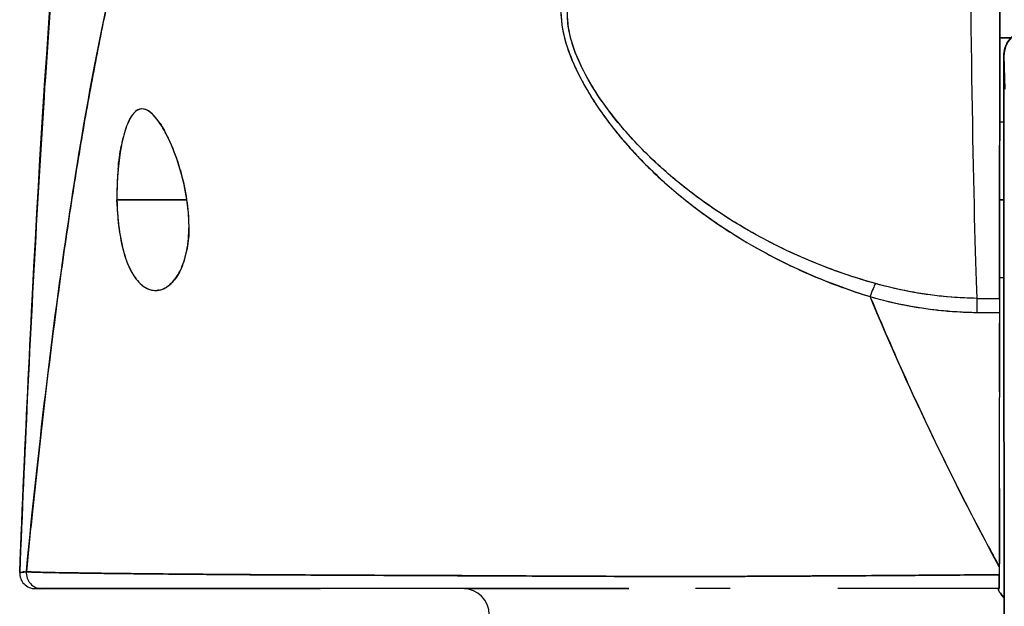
# Model space of a CAD drawing. Extents: x 807 to 1172, y 30 to 260.
# Tile 22 of 214: x 914.106 to 914.853, y 98.889 to 99.334. Entities that reach past the tile are written whole.
import ezdxf

# ---------------------------------------------------------------- set-up
doc = ezdxf.new("R2010")
doc.units = 0
doc.header["$LTSCALE"] = 4
doc.header["$MEASUREMENT"] = 0
doc.layers.get('0').update_dxf_attribs({"linetype": 'CONTINUOUS'})

msp = doc.modelspace()

# ---------------------------------------------------------------- linework, layer by layer
for p, q in [((914.84974, 99.32061), (914.85837, 99.32061)), ((914.85837, 99.32061), (914.84974, 99.32061)), ((914.85285, 99.30683), (914.8536, 99.28162)), ((914.8536, 99.28162), (914.85285, 99.30683)), ((914.55126, 99.25871), (914.55127, 99.25871)), ((914.55806, 99.25871), (914.55816, 99.25871)), ((914.84968, 99.25674), (914.8529, 99.25674)), ((914.17969, 99.19768), (914.23282, 99.19768)), ((914.23282, 99.19768), (914.17969, 99.19768)), ((914.61073, 99.19768), (914.61077, 99.19768)), ((914.61077, 99.19768), (914.61073, 99.19768)), ((914.8496, 99.19768), (914.85294, 99.19768)), ((914.85294, 99.19768), (914.8496, 99.19768)), ((914.84948, 99.13863), (914.8529, 99.13863)), ((914.83241, 99.12274), (914.84944, 99.12274)), ((914.8487, 99.12272), (914.8487, 99.12274)), ((914.8487, 99.12274), (914.8487, 99.12272)), ((914.85281, 99.1283), (914.85288, 99.12836)), ((914.85288, 99.12836), (914.85281, 99.1283)), ((914.85302, 98.90852), (914.85275, 99.11905)), ((914.85275, 99.11905), (914.85302, 98.90852)), ((914.47607, 98.9121), (914.47607, 98.91211)), ((914.47741, 98.91209), (914.47741, 98.91211)), ((914.49358, 98.91202), (914.49358, 98.91202)), ((914.60893, 98.91168), (914.60893, 98.91168)), ((914.61637, 98.91168), (914.61637, 98.91168)), ((914.61637, 98.91168), (914.61637, 98.91168)), ((914.61678, 98.91168), (914.61678, 98.91168)), ((914.85302, 98.90852), (914.85302, 98.90849))]:
    msp.add_line(p, q)
for centre, radius, start, end in [((914.11768, 98.91422), 0.01181, 177.72416, 270), ((914.11768, 98.91422), 0.01181, 177.72416, 269.99999), ((914.44254, 98.88272), 0.01969, 0, 90)]:
    msp.add_arc(centre, radius, start, end)
for centre, major_axis, ratio, start_param, end_param in [((914.83655, 99.62754), (0, 0.55118), 0.018727, 1.83929, 2.7281), ((914.83655, 99.62754), (0, -0.55118), 0.018727, 4.980883, 5.869693), ((914.84916, 99.62754), (0, -0.55118), 0.001274, 0.413203, 1.302712), ((914.87253, 99.30683), (-0.01969, 0), 0.999085, 4.712389, 6.283185), ((914.87253, 99.30683), (-0.01969, 0), 0.999085, 4.712389, 6.283185), ((914.85284, 99.19768), (0, 0.10925), 0.001274, 6.24039, 7.282904), ((914.85284, 99.19768), (0, 0.07382), 0.001274, 5.934696, 6.926685), ((914.85284, 99.19768), (0, -0.07382), 0.001274, 5.934696, 9.076289), ((914.85284, 99.19768), (0, -0.10925), 0.001274, 5.283467, 5.515817), ((914.85284, 99.19768), (0, -0.07382), 0.001274, 5.639686, 5.934696), ((914.75138, 99.11604), (-0.00536, -0.01935), 0.116953, 3.554214, 4.316274), ((914.75138, 99.11604), (0.00536, 0.01935), 0.116953, 0.41262, 1.17468), ((914.83225, 99.10442), (-0.00022, -0.02008), 0.005707, 3.555015, 4.318812), ((914.83225, 99.10442), (0.00022, 0.02008), 0.005707, 0.413428, 1.177229), ((914.85009, 100.56294), (-1.53269, -0.00533), 0.939659, 1.555985, 1.567098), ((914.84945, 99.10433), (0, 0.02008), 0.001272, 0.413091, 1.177332), ((914.85007, 100.43731), (1.43418, 0.0044), 0.924066, 4.697116, 4.709105), ((914.1227, 98.91422), (0, -0.01181), 0.999958, 4.618394, 6.283185), ((914.1227, 98.91422), (-0.00111, -0.01176), 0.999959, 4.712389, 6.37718), ((914.84935, 98.91422), (0, -0.01181), 0.001261, 6.283181, 7.752081), ((914.84939, 98.90393), (-0.00001, -0.12692), 0.000199, 4.592628, 4.640753), ((914.85294, 98.83768), (0, -0.09843), 0.001274, 1.347882, 2.374224), ((914.84871, 98.88163), (0, 0.02078), 0.001274, 6.283104, 6.544704)]:
    msp.add_ellipse(centre, major_axis=major_axis, ratio=ratio, start_param=start_param, end_param=end_param)
for points, knots in [([(914.10588, 98.91469), (914.11517, 99.14393), (914.12738, 99.36265), (914.15458, 99.63328), (914.16389, 99.70904), (914.17586, 99.78077)], [0, 0, 0, 0, 1.850892, 1.850892, 2.628358, 2.628358, 2.628358, 2.628358]), ([(914.10588, 98.91469), (914.10794, 98.9655), (914.1101, 99.0143), (914.11237, 99.06108), (914.11463, 99.10786), (914.11699, 99.15262), (914.11946, 99.19537), (914.12192, 99.23812), (914.12449, 99.27886), (914.12716, 99.31763), (914.12982, 99.35641), (914.13259, 99.39321), (914.13546, 99.4281), (914.13833, 99.46299), (914.1413, 99.49596), (914.14437, 99.52708), (914.14744, 99.55821), (914.15061, 99.58749), (914.15388, 99.61501), (914.15715, 99.64252), (914.16052, 99.66827), (914.16398, 99.69235), (914.16745, 99.71642), (914.17102, 99.73882), (914.17469, 99.75964), (914.17519, 99.76245), (914.17569, 99.76524), (914.17619, 99.768)], [0, 0, 0, 0, 0.122921, 0.122921, 0.122921, 0.245842, 0.245842, 0.245842, 0.368763, 0.368763, 0.368763, 0.491684, 0.491684, 0.491684, 0.614605, 0.614605, 0.614605, 0.737526, 0.737526, 0.737526, 0.860447, 0.860447, 0.860447, 0.983368, 0.983368, 0.983368, 1, 1, 1, 1]), ([(914.17619, 99.768), (914.17237, 99.74691), (914.16865, 99.72415), (914.16504, 99.6996), (914.16143, 99.67506), (914.15793, 99.64873), (914.15453, 99.62052), (914.15114, 99.59231), (914.14785, 99.56222), (914.14467, 99.53015), (914.14149, 99.49809), (914.13842, 99.46405), (914.13545, 99.42797), (914.13248, 99.39189), (914.12963, 99.35375), (914.12687, 99.31351), (914.12412, 99.27327), (914.12148, 99.23092), (914.11895, 99.18643), (914.11641, 99.14193), (914.11398, 99.09528), (914.11167, 99.04647), (914.10966, 99.00417), (914.10773, 98.96023), (914.10588, 98.91469)], [0, 0, 0, 0, 0.127116, 0.127116, 0.127116, 0.254233, 0.254233, 0.254233, 0.381349, 0.381349, 0.381349, 0.508466, 0.508466, 0.508466, 0.635582, 0.635582, 0.635582, 0.762699, 0.762699, 0.762699, 0.889815, 0.889815, 0.889815, 1, 1, 1, 1]), ([(914.28234, 99.61727), (914.27754, 99.61272), (914.27282, 99.60759), (914.26817, 99.60185), (914.26352, 99.59612), (914.25895, 99.58978), (914.25444, 99.58282), (914.24993, 99.57586), (914.2455, 99.56827), (914.24114, 99.56003), (914.23678, 99.55179), (914.23249, 99.54291), (914.22827, 99.53335), (914.22405, 99.52379), (914.21991, 99.51357), (914.21583, 99.50265), (914.21176, 99.49174), (914.20776, 99.48013), (914.20383, 99.46782), (914.1999, 99.45551), (914.19604, 99.44249), (914.19225, 99.42876), (914.18847, 99.41502), (914.18475, 99.40057), (914.18111, 99.38539), (914.17747, 99.3702), (914.1739, 99.35429), (914.17041, 99.33764), (914.16691, 99.32099), (914.16349, 99.3036), (914.16013, 99.28547), (914.15678, 99.26734), (914.1535, 99.24847), (914.1503, 99.22887), (914.14709, 99.20926), (914.14395, 99.18891), (914.14089, 99.16783), (914.13783, 99.14675), (914.13484, 99.12494), (914.13192, 99.10241), (914.12901, 99.07987), (914.12616, 99.05661), (914.12339, 99.03265), (914.12062, 99.00869), (914.11792, 98.98402), (914.11529, 98.95866), (914.11382, 98.94443), (914.11237, 98.92998), (914.11094, 98.91533)], [0, 0, 0, 0, 0.06426, 0.06426, 0.06426, 0.128523, 0.128523, 0.128523, 0.192785, 0.192785, 0.192785, 0.257047, 0.257047, 0.257047, 0.321309, 0.321309, 0.321309, 0.385571, 0.385571, 0.385571, 0.449834, 0.449834, 0.449834, 0.514096, 0.514096, 0.514096, 0.578358, 0.578358, 0.578358, 0.64262, 0.64262, 0.64262, 0.706882, 0.706882, 0.706882, 0.771145, 0.771145, 0.771145, 0.835407, 0.835407, 0.835407, 0.899669, 0.899669, 0.899669, 0.963931, 0.963931, 0.963931, 1, 1, 1, 1]), ([(914.11094, 98.91533), (914.11589, 98.96612), (914.12112, 99.01439), (914.12662, 99.05994), (914.13212, 99.1055), (914.13789, 99.14835), (914.14394, 99.18842), (914.14999, 99.22848), (914.15631, 99.26576), (914.16291, 99.30023), (914.16951, 99.33471), (914.17638, 99.36638), (914.18352, 99.39529), (914.19067, 99.42421), (914.19809, 99.45036), (914.20578, 99.47386), (914.21347, 99.49735), (914.22143, 99.51819), (914.22967, 99.53649), (914.2379, 99.55479), (914.24641, 99.57057), (914.25519, 99.58398), (914.26397, 99.59738), (914.27302, 99.60842), (914.28234, 99.61727)], [0, 0, 0, 0, 0.125007, 0.125007, 0.125007, 0.250015, 0.250015, 0.250015, 0.375022, 0.375022, 0.375022, 0.50003, 0.50003, 0.50003, 0.625037, 0.625037, 0.625037, 0.750045, 0.750045, 0.750045, 0.875052, 0.875052, 0.875052, 1, 1, 1, 1]), ([(914.84983, 99.48154), (914.84982, 99.44997), (914.84981, 99.41962), (914.84979, 99.39022), (914.84977, 99.36081), (914.84975, 99.33234), (914.84973, 99.30568), (914.8497, 99.27902), (914.84967, 99.25416), (914.84964, 99.23135), (914.84961, 99.20854), (914.84958, 99.18777), (914.84955, 99.16961), (914.84951, 99.15144), (914.84948, 99.13587), (914.84944, 99.12272)], [0, 0, 0, 0, 0.2, 0.2, 0.2, 0.4, 0.4, 0.4, 0.6, 0.6, 0.6, 0.8, 0.8, 0.8, 1, 1, 1, 1]), ([(914.52002, 99.36176), (914.51749, 99.35541), (914.51635, 99.34822), (914.51657, 99.34008), (914.51679, 99.33194), (914.51836, 99.32284), (914.52162, 99.31295), (914.52177, 99.31252), (914.52192, 99.31208), (914.52207, 99.31164), (914.52533, 99.30212), (914.53014, 99.29191), (914.53635, 99.28128), (914.53717, 99.27986), (914.53803, 99.27843), (914.5389, 99.277), (914.54423, 99.2683), (914.5505, 99.25935), (914.55774, 99.25029), (914.55865, 99.24914), (914.55958, 99.248), (914.56053, 99.24685), (914.56226, 99.24475), (914.56405, 99.24264), (914.56588, 99.24053), (914.57428, 99.23087), (914.58381, 99.22115), (914.59442, 99.21157), (914.59474, 99.21128), (914.59505, 99.211), (914.59537, 99.21071), (914.60449, 99.20254), (914.61441, 99.19446), (914.62538, 99.18651), (914.62597, 99.18608), (914.62658, 99.18565), (914.62718, 99.18521), (914.63091, 99.18254), (914.63476, 99.17988), (914.63874, 99.17724), (914.64382, 99.17386), (914.64911, 99.17051), (914.65455, 99.16723), (914.66339, 99.1619), (914.67265, 99.15675), (914.68208, 99.15197), (914.68603, 99.14996), (914.69001, 99.14802), (914.69401, 99.14616), (914.6985, 99.14406), (914.703, 99.14206), (914.7075, 99.14016), (914.72242, 99.13383), (914.73732, 99.12854), (914.75136, 99.12409)], [0, 0, 0, 0, 0.125, 0.125, 0.125, 0.25, 0.25, 0.25, 0.255535, 0.255535, 0.255535, 0.375, 0.375, 0.375, 0.39094, 0.39094, 0.39094, 0.487767, 0.487767, 0.487767, 0.5, 0.5, 0.5, 0.522422, 0.522422, 0.522422, 0.625, 0.625, 0.625, 0.628055, 0.628055, 0.628055, 0.715688, 0.715688, 0.715688, 0.720466, 0.720466, 0.720466, 0.75, 0.75, 0.75, 0.787783, 0.787783, 0.787783, 0.849243, 0.849243, 0.849243, 0.875, 0.875, 0.875, 0.903965, 0.903965, 0.903965, 1, 1, 1, 1]), ([(914.52002, 99.36176), (914.51791, 99.35584), (914.51672, 99.34928), (914.5166, 99.34231), (914.51657, 99.34108), (914.51659, 99.33984), (914.51663, 99.33859), (914.51687, 99.33138), (914.51824, 99.32383), (914.52072, 99.31574), (914.52112, 99.31445), (914.52155, 99.31315), (914.522, 99.31183), (914.52452, 99.30453), (914.52793, 99.29677), (914.5322, 99.28872), (914.53354, 99.2862), (914.53496, 99.28365), (914.53646, 99.28108), (914.53982, 99.27533), (914.5436, 99.26946), (914.5478, 99.26351), (914.55148, 99.25829), (914.55549, 99.25301), (914.55983, 99.24771), (914.56197, 99.24508), (914.5642, 99.24245), (914.5665, 99.23982), (914.5737, 99.23159), (914.5817, 99.22332), (914.59054, 99.21511), (914.59114, 99.21456), (914.59173, 99.21401), (914.59233, 99.21347), (914.6009, 99.20562), (914.61025, 99.19783), (914.62041, 99.19021), (914.62498, 99.18678), (914.62971, 99.18338), (914.63461, 99.18003), (914.63987, 99.17643), (914.64533, 99.17288), (914.65098, 99.16939), (914.65992, 99.16388), (914.66936, 99.15852), (914.67933, 99.15338), (914.68196, 99.15202), (914.68462, 99.15068), (914.68733, 99.14936), (914.6932, 99.14648), (914.69925, 99.14369), (914.70548, 99.14099), (914.71324, 99.13762), (914.72127, 99.13441), (914.72956, 99.13138), (914.73664, 99.1288), (914.74391, 99.12636), (914.75136, 99.12409)], [0, 0, 0, 0, 0.106229, 0.106229, 0.106229, 0.125, 0.125, 0.125, 0.232823, 0.232823, 0.232823, 0.25, 0.25, 0.25, 0.345204, 0.345204, 0.345204, 0.375, 0.375, 0.375, 0.441581, 0.441581, 0.441581, 0.5, 0.5, 0.5, 0.528868, 0.528868, 0.528868, 0.618969, 0.618969, 0.618969, 0.625, 0.625, 0.625, 0.711204, 0.711204, 0.711204, 0.75, 0.75, 0.75, 0.791698, 0.791698, 0.791698, 0.857612, 0.857612, 0.857612, 0.875, 0.875, 0.875, 0.912763, 0.912763, 0.912763, 0.959824, 0.959824, 0.959824, 1, 1, 1, 1]), ([(914.75538, 99.13402), (914.74817, 99.13604), (914.741, 99.13825), (914.7339, 99.14065), (914.72589, 99.14335), (914.71797, 99.14629), (914.71014, 99.14947), (914.7014, 99.15301), (914.69277, 99.15685), (914.6843, 99.16096), (914.6792, 99.16344), (914.67416, 99.16601), (914.66918, 99.16869), (914.66483, 99.17102), (914.66053, 99.17344), (914.65627, 99.17593), (914.64587, 99.18201), (914.63576, 99.18854), (914.626, 99.1955), (914.61568, 99.20286), (914.60575, 99.2107), (914.59628, 99.219), (914.59537, 99.2198), (914.59447, 99.2206), (914.59357, 99.2214), (914.58606, 99.22813), (914.57889, 99.23514), (914.57213, 99.24241), (914.56537, 99.24968), (914.55903, 99.25722), (914.5532, 99.26497), (914.54731, 99.2728), (914.54195, 99.28085), (914.53735, 99.28903), (914.53726, 99.28919), (914.53717, 99.28935), (914.53708, 99.28951), (914.5324, 99.2979), (914.52844, 99.30642), (914.52573, 99.31476), (914.52447, 99.31864), (914.52348, 99.32248), (914.52279, 99.32622), (914.52192, 99.33094), (914.5215, 99.33555), (914.52159, 99.33996), (914.52172, 99.34656), (914.52299, 99.35269), (914.52518, 99.35824)], [0, 0, 0, 0, 0.060401, 0.060401, 0.060401, 0.128439, 0.128439, 0.128439, 0.204371, 0.204371, 0.204371, 0.25, 0.25, 0.25, 0.289854, 0.289854, 0.289854, 0.38726, 0.38726, 0.38726, 0.490155, 0.490155, 0.490155, 0.5, 0.5, 0.5, 0.582487, 0.582487, 0.582487, 0.665027, 0.665027, 0.665027, 0.748353, 0.748353, 0.748353, 0.75, 0.75, 0.75, 0.835339, 0.835339, 0.835339, 0.875, 0.875, 0.875, 0.925032, 0.925032, 0.925032, 1, 1, 1, 1]), ([(914.75538, 99.13402), (914.74193, 99.13774), (914.72798, 99.14238), (914.71331, 99.1482), (914.69864, 99.15403), (914.68325, 99.16106), (914.66774, 99.16947), (914.65222, 99.17788), (914.63659, 99.18772), (914.62276, 99.19779), (914.60892, 99.20786), (914.59682, 99.21808), (914.5861, 99.22833), (914.57538, 99.23857), (914.56603, 99.24885), (914.55794, 99.25898), (914.54985, 99.26911), (914.54302, 99.27909), (914.53755, 99.28868), (914.53208, 99.29827), (914.52797, 99.30746), (914.52534, 99.31598), (914.52271, 99.3245), (914.52155, 99.33236), (914.52156, 99.33944), (914.52158, 99.34651), (914.52275, 99.35279), (914.52518, 99.35824)], [0, 0, 0, 0, 0.111111, 0.111111, 0.111111, 0.222222, 0.222222, 0.222222, 0.333333, 0.333333, 0.333333, 0.444444, 0.444444, 0.444444, 0.555556, 0.555556, 0.555556, 0.666667, 0.666667, 0.666667, 0.777778, 0.777778, 0.777778, 0.888889, 0.888889, 0.888889, 1, 1, 1, 1]), ([(914.85273, 99.25673), (914.85273, 99.26385), (914.85274, 99.27046), (914.85276, 99.28437), (914.85277, 99.29118), (914.8528, 99.30127), (914.85281, 99.30461), (914.85283, 99.30664), (914.85283, 99.3069), (914.85285, 99.30742), (914.85285, 99.30755), (914.85287, 99.30808), (914.85288, 99.30822), (914.85291, 99.30858), (914.85293, 99.30881), (914.85301, 99.30957), (914.8531, 99.31017), (914.85333, 99.31131), (914.85346, 99.31187), (914.85401, 99.31376), (914.85455, 99.31506), (914.85615, 99.31804), (914.85738, 99.31966), (914.86031, 99.32251), (914.86206, 99.32374), (914.86582, 99.32556), (914.86788, 99.32618), (914.8708, 99.32656), (914.87167, 99.32662), (914.87253, 99.32662)], [0.3798679, 0.3798679, 0.3798679, 0.3798679, 0.4439649, 0.4439649, 0.5324672, 0.5324672, 0.6211026, 0.6211026, 0.6422287, 0.6422287, 0.6501792, 0.6501792, 0.6522795, 0.6522795, 0.6545394, 0.6545394, 0.659093, 0.659093, 0.6635504, 0.6635504, 0.6741451, 0.6741451, 0.6893195, 0.6893195, 0.7052428, 0.7052428, 0.7211743, 0.7211743, 0.727735, 0.727735, 0.727735, 0.727735]), ([(914.85285, 99.30683), (914.85284, 99.30716), (914.85283, 99.30664), (914.85282, 99.30524), (914.85281, 99.30383), (914.8528, 99.30156), (914.85279, 99.29847), (914.85278, 99.29538), (914.85277, 99.29147), (914.85276, 99.28685), (914.85275, 99.28222), (914.85275, 99.27688), (914.85274, 99.27094), (914.85273, 99.26651), (914.85273, 99.26176), (914.85273, 99.25674)], [0, 0, 0, 0, 0.0909091, 0.0909091, 0.0909091, 0.1818182, 0.1818182, 0.1818182, 0.2727273, 0.2727273, 0.2727273, 0.3636364, 0.3636364, 0.3636364, 0.4313687, 0.4313687, 0.4313687, 0.4313687]), ([(914.85279, 99.25674), (914.85279, 99.25713), (914.85279, 99.25752), (914.85279, 99.2579), (914.85279, 99.26134), (914.8528, 99.2642), (914.85281, 99.26638), (914.85282, 99.26856), (914.85282, 99.27007), (914.85283, 99.27086), (914.85284, 99.27164), (914.85285, 99.27169), (914.85285, 99.27106), (914.85286, 99.27042), (914.85287, 99.26909), (914.85287, 99.26706)], [0.6838453, 0.6838453, 0.6838453, 0.6838453, 0.6923077, 0.6923077, 0.6923077, 0.7692308, 0.7692308, 0.7692308, 0.8461538, 0.8461538, 0.8461538, 0.9230769, 0.9230769, 0.9230769, 1, 1, 1, 1]), ([(914.23282, 99.19768), (914.2318, 99.20479), (914.23028, 99.21163), (914.2283, 99.21854), (914.22633, 99.22545), (914.2239, 99.23244), (914.22128, 99.23863), (914.21969, 99.24238), (914.21803, 99.24584), (914.21636, 99.24894), (914.21528, 99.25096), (914.21418, 99.25282), (914.2131, 99.2545), (914.21035, 99.25878), (914.20766, 99.26193), (914.20516, 99.26392), (914.20265, 99.26591), (914.20031, 99.26674), (914.19815, 99.26655), (914.19639, 99.2664), (914.19475, 99.26559), (914.1932, 99.26412), (914.19285, 99.26379), (914.1925, 99.26342), (914.19215, 99.26301), (914.19031, 99.26085), (914.1886, 99.25772), (914.18704, 99.25359), (914.18549, 99.24945), (914.18409, 99.2443), (914.18294, 99.23833), (914.18278, 99.23751), (914.18263, 99.23666), (914.18248, 99.23581), (914.18156, 99.23048), (914.18084, 99.22462), (914.18036, 99.21871), (914.1798, 99.21184), (914.17956, 99.20489), (914.17969, 99.19768)], [0, 0, 0, 0, 0.1, 0.1, 0.1, 0.2, 0.2, 0.2, 0.2605674, 0.2605674, 0.2605674, 0.3, 0.3, 0.3, 0.4, 0.4, 0.4, 0.5, 0.5, 0.5, 0.5813015, 0.5813015, 0.5813015, 0.6, 0.6, 0.6, 0.7, 0.7, 0.7, 0.8, 0.8, 0.8, 0.8138596, 0.8138596, 0.8138596, 0.9, 0.9, 0.9, 0.9999975, 0.9999975, 0.9999975, 0.9999975]), ([(914.23282, 99.19768), (914.23157, 99.20523), (914.22993, 99.21295), (914.22777, 99.22041), (914.2256, 99.22787), (914.22293, 99.23508), (914.22007, 99.2414), (914.21722, 99.24772), (914.21419, 99.25316), (914.2112, 99.2573), (914.20822, 99.26143), (914.20527, 99.26427), (914.2025, 99.26563), (914.19973, 99.26699), (914.19714, 99.26688), (914.19477, 99.26536), (914.19239, 99.26383), (914.19024, 99.26089), (914.18835, 99.25675), (914.18647, 99.25262), (914.18484, 99.2473), (914.18351, 99.24114), (914.18219, 99.23499), (914.18116, 99.22799), (914.18052, 99.22059), (914.17987, 99.2132), (914.17961, 99.20542), (914.17969, 99.19768)], [0, 0, 0, 0, 0.111111, 0.111111, 0.111111, 0.222222, 0.222222, 0.222222, 0.333333, 0.333333, 0.333333, 0.444444, 0.444444, 0.444444, 0.555556, 0.555556, 0.555556, 0.666667, 0.666667, 0.666667, 0.777778, 0.777778, 0.777778, 0.888889, 0.888889, 0.888889, 1, 1, 1, 1]), ([(914.85287, 99.26706), (914.85288, 99.26505), (914.85289, 99.26244), (914.85289, 99.25917), (914.8529, 99.2559), (914.85291, 99.25198), (914.85291, 99.24757), (914.85292, 99.24317), (914.85292, 99.23828), (914.85293, 99.23305), (914.85293, 99.22782), (914.85293, 99.22224), (914.85293, 99.21648), (914.85294, 99.21071), (914.85294, 99.20476), (914.85294, 99.1988), (914.85294, 99.19284), (914.85294, 99.18687), (914.85293, 99.18106), (914.85293, 99.17525), (914.85293, 99.16961), (914.85293, 99.16429), (914.85292, 99.15898), (914.85292, 99.15399), (914.85291, 99.14947), (914.85291, 99.14496), (914.8529, 99.14092), (914.8529, 99.13747), (914.85289, 99.13402), (914.85288, 99.13117), (914.85288, 99.12898), (914.85287, 99.1268), (914.85286, 99.12529), (914.85286, 99.12451), (914.85285, 99.12373), (914.85284, 99.12367), (914.85283, 99.12431), (914.85283, 99.12495), (914.85282, 99.12627), (914.85281, 99.1283)], [0, 0, 0, 0, 0.076923, 0.076923, 0.076923, 0.153846, 0.153846, 0.153846, 0.230769, 0.230769, 0.230769, 0.307692, 0.307692, 0.307692, 0.384615, 0.384615, 0.384615, 0.461538, 0.461538, 0.461538, 0.538462, 0.538462, 0.538462, 0.615385, 0.615385, 0.615385, 0.692308, 0.692308, 0.692308, 0.769231, 0.769231, 0.769231, 0.846154, 0.846154, 0.846154, 0.923077, 0.923077, 0.923077, 1, 1, 1, 1]), ([(914.17969, 99.19768), (914.17971, 99.19683), (914.17973, 99.19597), (914.17975, 99.19512), (914.17994, 99.18844), (914.18042, 99.182), (914.18127, 99.17572), (914.18221, 99.16864), (914.18362, 99.16177), (914.1855, 99.15565), (914.18738, 99.14953), (914.18974, 99.14416), (914.19253, 99.13989), (914.19367, 99.13815), (914.19488, 99.13659), (914.19613, 99.13524), (914.19796, 99.13327), (914.1999, 99.13172), (914.20187, 99.13066), (914.20519, 99.12886), (914.20858, 99.12842), (914.21179, 99.12907), (914.215, 99.12972), (914.21802, 99.13144), (914.22073, 99.13402), (914.22344, 99.13659), (914.22585, 99.14002), (914.22787, 99.14417), (914.22989, 99.14831), (914.23152, 99.15318), (914.23264, 99.15884), (914.23375, 99.1645), (914.23436, 99.17095), (914.23438, 99.17749), (914.23438, 99.17895), (914.23436, 99.18042), (914.23431, 99.18189), (914.23413, 99.18701), (914.23361, 99.19223), (914.23282, 99.19768)], [0, 0, 0, 0, 0.011257, 0.011257, 0.011257, 0.1, 0.1, 0.1, 0.2, 0.2, 0.2, 0.3, 0.3, 0.3, 0.340774, 0.340774, 0.340774, 0.4, 0.4, 0.4, 0.5, 0.5, 0.5, 0.6, 0.6, 0.6, 0.7, 0.7, 0.7, 0.8, 0.8, 0.8, 0.9, 0.9, 0.9, 0.92235, 0.92235, 0.92235, 1, 1, 1, 1]), ([(914.17969, 99.19768), (914.17978, 99.19065), (914.18026, 99.18356), (914.18113, 99.17678), (914.18199, 99.17), (914.18324, 99.16352), (914.18491, 99.15765), (914.18658, 99.15178), (914.18866, 99.14652), (914.19115, 99.14216), (914.19364, 99.13779), (914.19652, 99.13433), (914.19969, 99.13203), (914.20287, 99.12973), (914.20633, 99.12861), (914.20978, 99.12881), (914.21324, 99.12901), (914.21669, 99.13052), (914.21978, 99.13316), (914.22287, 99.1358), (914.2256, 99.13954), (914.2278, 99.14402), (914.22999, 99.1485), (914.23165, 99.1537), (914.23275, 99.1594), (914.23384, 99.1651), (914.23437, 99.17131), (914.23438, 99.17778), (914.23439, 99.18425), (914.23387, 99.19098), (914.23282, 99.19768)], [0, 0, 0, 0, 0.1, 0.1, 0.1, 0.2, 0.2, 0.2, 0.3, 0.3, 0.3, 0.4, 0.4, 0.4, 0.5, 0.5, 0.5, 0.6, 0.6, 0.6, 0.7, 0.7, 0.7, 0.8, 0.8, 0.8, 0.9, 0.9, 0.9, 1, 1, 1, 1]), ([(914.23437, 99.17644), (914.23431, 99.17095), (914.23386, 99.16571), (914.23288, 99.16009), (914.23274, 99.15935), (914.23259, 99.15862)], [-0.35566659, -0.35566659, -0.35566659, -0.35566659, -0.31127426, -0.31127426, -0.30437486, -0.30437486, -0.30437486, -0.30437486]), ([(914.2277, 99.14382), (914.2275, 99.14341), (914.22729, 99.143), (914.22521, 99.1391), (914.22308, 99.13625), (914.22079, 99.13407)], [-0.25095256, -0.25095256, -0.25095256, -0.25095256, -0.24570247, -0.24570247, -0.19897066, -0.19897066, -0.19897066, -0.19897066]), ([(914.85273, 99.13863), (914.85273, 99.13823), (914.85273, 99.13784), (914.85273, 99.13744), (914.85273, 99.1308), (914.85274, 99.1247), (914.85275, 99.11905)], [0.90372125, 0.90372125, 0.90372125, 0.90372125, 0.90909091, 0.90909091, 0.90909091, 1, 1, 1, 1]), ([(914.85281, 99.1283), (914.8528, 99.13032), (914.8528, 99.13293), (914.85279, 99.1362), (914.85279, 99.13697), (914.85279, 99.13778), (914.85279, 99.13863)], [0, 0, 0, 0, 0.07692308, 0.07692308, 0.07692308, 0.09514231, 0.09514231, 0.09514231, 0.09514231]), ([(914.83241, 99.12281), (914.82588, 99.12288), (914.81935, 99.12317), (914.81285, 99.12369), (914.80334, 99.12445), (914.79387, 99.12568), (914.78449, 99.12736), (914.77467, 99.12911), (914.76495, 99.13134), (914.75538, 99.13402)], [0, 0, 0, 0, 0.250608, 0.250608, 0.250608, 0.616926, 0.616926, 0.616926, 1, 1, 1, 1]), ([(914.83241, 99.12281), (914.82383, 99.1229), (914.81553, 99.12336), (914.80696, 99.12422), (914.79838, 99.12509), (914.78953, 99.12638), (914.78091, 99.12801), (914.77228, 99.12965), (914.76388, 99.13162), (914.75538, 99.13402)], [0, 0, 0, 0, 0.333333, 0.333333, 0.333333, 0.666667, 0.666667, 0.666667, 1, 1, 1, 1]), ([(914.84936, 98.9191), (914.83032, 98.95408), (914.81264, 98.98893), (914.7963, 99.02323), (914.77997, 99.05753), (914.76499, 99.09129), (914.75136, 99.12409)], [0, 0, 0, 0, 0.5, 0.5, 0.5, 1, 1, 1, 1]), ([(914.75136, 99.12409), (914.75923, 99.12175), (914.76769, 99.11975), (914.77633, 99.11803), (914.78462, 99.11638), (914.79307, 99.115), (914.80198, 99.114), (914.80237, 99.11396), (914.80276, 99.11392), (914.80315, 99.11388), (914.81249, 99.11288), (914.82233, 99.11231), (914.83223, 99.11212)], [0, 0, 0, 0, 0.333333, 0.333333, 0.333333, 0.652656, 0.652656, 0.652656, 0.666667, 0.666667, 0.666667, 1, 1, 1, 1]), ([(914.75136, 99.12409), (914.75156, 99.1236), (914.75176, 99.12312), (914.75196, 99.12264), (914.76025, 99.10273), (914.76904, 99.08247), (914.77833, 99.06195), (914.78761, 99.04143), (914.7974, 99.02065), (914.80768, 98.9997), (914.81796, 98.97876), (914.82874, 98.95765), (914.84002, 98.93646), (914.84309, 98.93068), (914.84621, 98.92489), (914.84936, 98.9191)], [0, 0, 0, 0, 0.007361, 0.007361, 0.007361, 0.310645, 0.310645, 0.310645, 0.613929, 0.613929, 0.613929, 0.917213, 0.917213, 0.917213, 1, 1, 1, 1]), ([(914.75136, 99.12409), (914.76046, 99.1215), (914.76956, 99.11933), (914.7786, 99.11758), (914.77969, 99.11737), (914.78078, 99.11717), (914.78186, 99.11697), (914.7898, 99.11553), (914.79769, 99.11442), (914.80556, 99.11362), (914.8076, 99.11342), (914.80963, 99.11323), (914.81166, 99.11307), (914.81855, 99.11251), (914.82542, 99.11219), (914.83223, 99.11212)], [0, 0, 0, 0, 0.333333, 0.333333, 0.333333, 0.373396, 0.373396, 0.373396, 0.666667, 0.666667, 0.666667, 0.742468, 0.742468, 0.742468, 1, 1, 1, 1]), ([(914.84944, 99.12272), (914.84944, 99.12201), (914.84943, 99.12114), (914.84943, 99.12012), (914.84943, 99.11909), (914.84943, 99.1179), (914.84943, 99.11656), (914.84943, 99.11521), (914.84943, 99.1137), (914.84943, 99.11203)], [0, 0, 0, 0, 0.333333, 0.333333, 0.333333, 0.666667, 0.666667, 0.666667, 1, 1, 1, 1]), ([(914.83223, 99.11212), (914.83673, 99.11208), (914.84122, 99.11204), (914.84572, 99.11203), (914.84695, 99.11203), (914.84819, 99.11203), (914.84943, 99.11203)], [0, 0, 0, 0, 0.784452, 0.784452, 0.784452, 1, 1, 1, 1]), ([(914.84943, 99.11203), (914.84939, 99.10374), (914.84938, 99.09538), (914.84938, 99.08695), (914.84938, 99.07455), (914.8494, 99.06201), (914.8494, 99.04937), (914.84939, 99.04107), (914.84938, 99.03273), (914.84937, 99.02435), (914.84936, 99.01585), (914.84935, 99.0073), (914.84935, 98.99872), (914.84936, 98.99412), (914.84936, 98.98951), (914.84938, 98.98489), (914.84943, 98.96314), (914.84962, 98.94113), (914.84936, 98.9191)], [0, 0, 0, 0, 0.134783, 0.134783, 0.134783, 0.333333, 0.333333, 0.333333, 0.463685, 0.463685, 0.463685, 0.595856, 0.595856, 0.595856, 0.666667, 0.666667, 0.666667, 1, 1, 1, 1]), ([(914.84943, 99.11203), (914.84941, 99.09146), (914.8494, 99.0706), (914.8494, 99.0494), (914.84939, 99.02819), (914.84938, 99.00663), (914.84938, 98.9849), (914.84937, 98.96316), (914.84937, 98.94125), (914.84936, 98.9191)], [0, 0, 0, 0, 0.333333, 0.333333, 0.333333, 0.666667, 0.666667, 0.666667, 1, 1, 1, 1]), ([(914.11094, 98.91533), (914.11073, 98.91516), (914.11053, 98.91509), (914.11033, 98.91505), (914.11018, 98.91503), (914.11003, 98.91503), (914.10989, 98.91503), (914.10987, 98.91503), (914.10986, 98.91503), (914.10984, 98.91504), (914.1097, 98.91504), (914.10956, 98.91506), (914.10943, 98.91507), (914.10931, 98.91509), (914.10918, 98.9151), (914.10906, 98.9151), (914.10901, 98.9151), (914.10896, 98.9151), (914.1089, 98.9151), (914.10885, 98.9151), (914.10879, 98.9151), (914.10874, 98.9151), (914.10863, 98.91509), (914.10853, 98.91508), (914.10843, 98.91506), (914.10827, 98.91503), (914.10812, 98.91499), (914.10796, 98.91494), (914.10794, 98.91493), (914.10791, 98.91493), (914.10788, 98.91492), (914.10771, 98.91487), (914.10755, 98.91481), (914.10739, 98.91476), (914.1073, 98.91474), (914.10722, 98.91472), (914.10714, 98.91471), (914.10707, 98.9147), (914.10701, 98.9147), (914.10694, 98.9147), (914.10687, 98.9147), (914.1068, 98.91471), (914.10674, 98.91473), (914.10667, 98.91475), (914.10661, 98.91478), (914.10655, 98.91481), (914.10655, 98.91481), (914.10655, 98.91481), (914.10655, 98.91481), (914.10648, 98.91485), (914.10642, 98.91489), (914.10637, 98.91493), (914.10631, 98.91498), (914.10625, 98.91502), (914.1062, 98.91504), (914.10619, 98.91504), (914.10617, 98.91505), (914.10616, 98.91505), (914.10612, 98.91505), (914.10608, 98.91504), (914.10604, 98.91501), (914.10598, 98.91496), (914.10593, 98.91485), (914.10588, 98.91469)], [0, 0, 0, 0, 0.081335, 0.081335, 0.081335, 0.142857, 0.142857, 0.142857, 0.149075, 0.149075, 0.149075, 0.208369, 0.208369, 0.208369, 0.261718, 0.261718, 0.261718, 0.285714, 0.285714, 0.285714, 0.31059, 0.31059, 0.31059, 0.356152, 0.356152, 0.356152, 0.428571, 0.428571, 0.428571, 0.441332, 0.441332, 0.441332, 0.524105, 0.524105, 0.524105, 0.571429, 0.571429, 0.571429, 0.612746, 0.612746, 0.612746, 0.661888, 0.661888, 0.661888, 0.714286, 0.714286, 0.714286, 0.715129, 0.715129, 0.715129, 0.773301, 0.773301, 0.773301, 0.837913, 0.837913, 0.837913, 0.857143, 0.857143, 0.857143, 0.911653, 0.911653, 0.911653, 1, 1, 1, 1]), ([(914.10588, 98.91469), (914.10606, 98.9147), (914.10631, 98.91473), (914.10666, 98.91476), (914.10675, 98.91477), (914.10684, 98.91478), (914.10694, 98.91479), (914.10722, 98.91483), (914.10753, 98.91486), (914.10786, 98.91491), (914.10813, 98.91494), (914.1084, 98.91498), (914.10869, 98.91502), (914.10886, 98.91504), (914.10903, 98.91507), (914.10921, 98.91509), (914.10972, 98.91516), (914.11027, 98.91524), (914.11094, 98.91533)], [0, 0, 0, 0, 0.266519, 0.266519, 0.266519, 0.333333, 0.333333, 0.333333, 0.518206, 0.518206, 0.518206, 0.666667, 0.666667, 0.666667, 0.753542, 0.753542, 0.753542, 1, 1, 1, 1]), ([(914.11094, 98.91533), (914.11103, 98.91529), (914.11133, 98.91525), (914.11184, 98.91521), (914.11237, 98.91516), (914.11314, 98.91512), (914.11414, 98.91508), (914.11512, 98.91503), (914.11632, 98.91499), (914.11775, 98.91494), (914.11915, 98.9149), (914.12077, 98.91485), (914.1226, 98.91481), (914.12307, 98.9148), (914.12356, 98.91479), (914.12405, 98.91477), (914.12547, 98.91474), (914.12699, 98.91471), (914.12863, 98.91467), (914.13082, 98.91463), (914.13321, 98.91458), (914.1358, 98.91454), (914.13855, 98.91449), (914.14153, 98.91444), (914.14473, 98.91439), (914.14824, 98.91433), (914.15201, 98.91428), (914.15604, 98.91422), (914.15749, 98.9142), (914.15897, 98.91418), (914.16048, 98.91416), (914.16342, 98.91412), (914.16648, 98.91408), (914.16966, 98.91404), (914.17472, 98.91398), (914.18009, 98.91392), (914.18577, 98.91386), (914.1917, 98.91379), (914.19796, 98.91373), (914.20454, 98.91366), (914.20917, 98.91362), (914.21396, 98.91357), (914.2189, 98.91353), (914.22128, 98.9135), (914.2237, 98.91348), (914.22616, 98.91346), (914.23401, 98.91339), (914.24222, 98.91332), (914.25077, 98.91325), (914.2596, 98.91318), (914.26878, 98.91311), (914.27829, 98.91305), (914.28435, 98.91301), (914.29055, 98.91297), (914.29687, 98.91294), (914.29958, 98.91292), (914.30232, 98.9129), (914.30508, 98.91289), (914.31314, 98.91285), (914.3214, 98.9128), (914.32989, 98.91276), (914.33753, 98.91273), (914.34535, 98.91269), (914.35337, 98.91265), (914.3609, 98.91262), (914.3686, 98.91259), (914.37649, 98.91255), (914.38169, 98.91253), (914.38697, 98.9125), (914.39234, 98.91248), (914.39495, 98.91247), (914.39759, 98.91246), (914.40025, 98.91244), (914.40836, 98.91241), (914.41665, 98.91237), (914.42505, 98.91233), (914.43366, 98.91229), (914.44239, 98.91225), (914.45118, 98.91221), (914.4604, 98.91217), (914.46969, 98.91212), (914.47898, 98.91208), (914.48741, 98.91204), (914.49585, 98.91201), (914.50424, 98.91197), (914.5051, 98.91197), (914.50597, 98.91196), (914.50683, 98.91196), (914.51523, 98.91192), (914.52357, 98.91189), (914.53187, 98.91185), (914.53944, 98.91183), (914.54697, 98.9118), (914.55446, 98.91178), (914.56125, 98.91175), (914.568, 98.91174), (914.57472, 98.91172), (914.5808, 98.91171), (914.58684, 98.9117), (914.59287, 98.91169), (914.59832, 98.91168), (914.60376, 98.91168), (914.60917, 98.91168), (914.6111, 98.91168), (914.61303, 98.91168), (914.61496, 98.91168), (914.61803, 98.91168), (914.6211, 98.91168), (914.62417, 98.91169), (914.62894, 98.91169), (914.63371, 98.9117), (914.63848, 98.91171), (914.64323, 98.91172), (914.64798, 98.91174), (914.65274, 98.91176), (914.65771, 98.91177), (914.66269, 98.91179), (914.66769, 98.91182), (914.67311, 98.91184), (914.67856, 98.91187), (914.68405, 98.91189), (914.68995, 98.91193), (914.6959, 98.91196), (914.70191, 98.91199), (914.70742, 98.91202), (914.71299, 98.91206), (914.71863, 98.91209), (914.72071, 98.9121), (914.7228, 98.91212), (914.72491, 98.91213), (914.72771, 98.91214), (914.73053, 98.91216), (914.73337, 98.91218), (914.73774, 98.9122), (914.74215, 98.91223), (914.7466, 98.91226), (914.75064, 98.91229), (914.7547, 98.91231), (914.75879, 98.91234), (914.76253, 98.91236), (914.76629, 98.91239), (914.77008, 98.91241), (914.77355, 98.91244), (914.77704, 98.91246), (914.78055, 98.91249), (914.78377, 98.91251), (914.78701, 98.91253), (914.79027, 98.91256), (914.79327, 98.91258), (914.79629, 98.9126), (914.79932, 98.91262), (914.80213, 98.91264), (914.80495, 98.91266), (914.80778, 98.91268), (914.81041, 98.9127), (914.81306, 98.91272), (914.81571, 98.91275), (914.81819, 98.91276), (914.82067, 98.91278), (914.82317, 98.9128), (914.82549, 98.91282), (914.82782, 98.91284), (914.83015, 98.91286), (914.83231, 98.91288), (914.83447, 98.91289), (914.83664, 98.91291), (914.83863, 98.91293), (914.84061, 98.91294), (914.84261, 98.91296), (914.8444, 98.91298), (914.8462, 98.91299), (914.84801, 98.91301), (914.84846, 98.91301), (914.84891, 98.91301), (914.84936, 98.91302)], [0, 0, 0, 0, 0.025215, 0.025215, 0.025215, 0.052019, 0.052019, 0.052019, 0.078475, 0.078475, 0.078475, 0.104458, 0.104458, 0.104458, 0.111111, 0.111111, 0.111111, 0.130002, 0.130002, 0.130002, 0.155281, 0.155281, 0.155281, 0.182167, 0.182167, 0.182167, 0.211639, 0.211639, 0.211639, 0.222222, 0.222222, 0.222222, 0.242719, 0.242719, 0.242719, 0.275303, 0.275303, 0.275303, 0.309372, 0.309372, 0.309372, 0.333333, 0.333333, 0.333333, 0.34491, 0.34491, 0.34491, 0.381911, 0.381911, 0.381911, 0.420108, 0.420108, 0.420108, 0.444444, 0.444444, 0.444444, 0.45489, 0.45489, 0.45489, 0.485385, 0.485385, 0.485385, 0.512843, 0.512843, 0.512843, 0.5386, 0.5386, 0.5386, 0.555556, 0.555556, 0.555556, 0.563824, 0.563824, 0.563824, 0.589065, 0.589065, 0.589065, 0.614921, 0.614921, 0.614921, 0.642049, 0.642049, 0.642049, 0.666667, 0.666667, 0.666667, 0.669208, 0.669208, 0.669208, 0.693865, 0.693865, 0.693865, 0.716345, 0.716345, 0.716345, 0.736729, 0.736729, 0.736729, 0.755149, 0.755149, 0.755149, 0.771835, 0.771835, 0.771835, 0.777778, 0.777778, 0.777778, 0.787269, 0.787269, 0.787269, 0.80203, 0.80203, 0.80203, 0.816729, 0.816729, 0.816729, 0.83205, 0.83205, 0.83205, 0.848651, 0.848651, 0.848651, 0.866499, 0.866499, 0.866499, 0.882849, 0.882849, 0.882849, 0.888889, 0.888889, 0.888889, 0.896936, 0.896936, 0.896936, 0.909337, 0.909337, 0.909337, 0.920569, 0.920569, 0.920569, 0.930826, 0.930826, 0.930826, 0.940227, 0.940227, 0.940227, 0.948872, 0.948872, 0.948872, 0.956852, 0.956852, 0.956852, 0.964251, 0.964251, 0.964251, 0.971144, 0.971144, 0.971144, 0.977589, 0.977589, 0.977589, 0.983597, 0.983597, 0.983597, 0.989157, 0.989157, 0.989157, 0.994249, 0.994249, 0.994249, 0.998848, 0.998848, 0.998848, 1, 1, 1, 1]), ([(914.84936, 98.91302), (914.8404, 98.91293), (914.82991, 98.91284), (914.81883, 98.91275), (914.81338, 98.91271), (914.8078, 98.91267), (914.80217, 98.91263), (914.80056, 98.91262), (914.79895, 98.91261), (914.79733, 98.9126), (914.78934, 98.91254), (914.78125, 98.91249), (914.77303, 98.91243), (914.76526, 98.91238), (914.75737, 98.91232), (914.74923, 98.91227), (914.74821, 98.91227), (914.74718, 98.91226), (914.74615, 98.91225), (914.73671, 98.91219), (914.72699, 98.91214), (914.71702, 98.91208), (914.70844, 98.91203), (914.69967, 98.91199), (914.69076, 98.91194), (914.68921, 98.91193), (914.68767, 98.91192), (914.68611, 98.91192), (914.67569, 98.91186), (914.66503, 98.9118), (914.65421, 98.91176), (914.6453, 98.91173), (914.63628, 98.9117), (914.62708, 98.91169), (914.62536, 98.91169), (914.62365, 98.91169), (914.62193, 98.91168), (914.61114, 98.91168), (914.60018, 98.91168), (914.589, 98.9117), (914.57901, 98.91171), (914.56885, 98.91174), (914.55859, 98.91176), (914.55744, 98.91177), (914.55629, 98.91177), (914.55514, 98.91177), (914.54378, 98.9118), (914.53224, 98.91185), (914.5206, 98.9119), (914.50916, 98.91195), (914.49761, 98.912), (914.48593, 98.91206), (914.47417, 98.91213), (914.46235, 98.91219), (914.45035, 98.91224), (914.43859, 98.9123), (914.42667, 98.91235), (914.41468, 98.9124), (914.41312, 98.9124), (914.41156, 98.91241), (914.41, 98.91242), (914.39986, 98.91245), (914.38965, 98.91249), (914.37944, 98.91252), (914.36809, 98.91257), (914.35675, 98.91262), (914.34546, 98.91267), (914.34106, 98.91269), (914.33667, 98.91271), (914.33229, 98.91274), (914.32588, 98.91277), (914.3195, 98.91281), (914.31315, 98.91284), (914.29401, 98.91296), (914.27508, 98.91308), (914.25649, 98.91321), (914.25592, 98.91322), (914.25535, 98.91322), (914.25479, 98.91323), (914.23772, 98.91335), (914.22106, 98.9135), (914.20605, 98.91365), (914.19983, 98.91371), (914.19389, 98.91377), (914.18827, 98.91383), (914.18091, 98.91391), (914.17411, 98.91399), (914.1679, 98.91407), (914.1576, 98.9142), (914.14896, 98.91432), (914.14188, 98.91443), (914.14139, 98.91444), (914.14092, 98.91445), (914.14044, 98.91446), (914.13297, 98.91458), (914.12728, 98.91468), (914.12292, 98.9148), (914.12113, 98.91484), (914.11958, 98.91489), (914.11822, 98.91493), (914.11638, 98.91499), (914.11491, 98.91505), (914.1138, 98.91511), (914.11197, 98.9152), (914.11111, 98.91528), (914.11094, 98.91533)], [0, 0, 0, 0, 0.051587, 0.051587, 0.051587, 0.076923, 0.076923, 0.076923, 0.084185, 0.084185, 0.084185, 0.12001, 0.12001, 0.12001, 0.153846, 0.153846, 0.153846, 0.158111, 0.158111, 0.158111, 0.197166, 0.197166, 0.197166, 0.230769, 0.230769, 0.230769, 0.236582, 0.236582, 0.236582, 0.275566, 0.275566, 0.275566, 0.307692, 0.307692, 0.307692, 0.313667, 0.313667, 0.313667, 0.351144, 0.351144, 0.351144, 0.384615, 0.384615, 0.384615, 0.388358, 0.388358, 0.388358, 0.425269, 0.425269, 0.425269, 0.461538, 0.461538, 0.461538, 0.498022, 0.498022, 0.498022, 0.533802, 0.533802, 0.533802, 0.538462, 0.538462, 0.538462, 0.568677, 0.568677, 0.568677, 0.602294, 0.602294, 0.602294, 0.615385, 0.615385, 0.615385, 0.634551, 0.634551, 0.634551, 0.692308, 0.692308, 0.692308, 0.694069, 0.694069, 0.694069, 0.747191, 0.747191, 0.747191, 0.769231, 0.769231, 0.769231, 0.798153, 0.798153, 0.798153, 0.846154, 0.846154, 0.846154, 0.849449, 0.849449, 0.849449, 0.901739, 0.901739, 0.901739, 0.923077, 0.923077, 0.923077, 0.952173, 0.952173, 0.952173, 1, 1, 1, 1]), ([(914.84936, 98.91302), (914.84936, 98.911), (914.84936, 98.90926), (914.84936, 98.90768), (914.84936, 98.9061), (914.84936, 98.90469), (914.84935, 98.90377), (914.84935, 98.90286), (914.84935, 98.90244), (914.84935, 98.90241)], [0, 0, 0, 0, 0.333333, 0.333333, 0.333333, 0.666667, 0.666667, 0.666667, 1, 1, 1, 1]), ([(914.84936, 98.9191), (914.84936, 98.91842), (914.84936, 98.91775), (914.84936, 98.91707), (914.84936, 98.91639), (914.84936, 98.91572), (914.84936, 98.91504), (914.84936, 98.91437), (914.84936, 98.91369), (914.84936, 98.91302)], [0, 0, 0, 0, 0.333333, 0.333333, 0.333333, 0.666667, 0.666667, 0.666667, 1, 1, 1, 1]), ([(914.85302, 98.90852), (914.85303, 98.90378), (914.85304, 98.89866), (914.85304, 98.89312), (914.85305, 98.88757), (914.85305, 98.8816), (914.85305, 98.87537), (914.85306, 98.86914), (914.85306, 98.86266), (914.85306, 98.85603), (914.85306, 98.84941), (914.85306, 98.84263), (914.85306, 98.83593), (914.85306, 98.82922), (914.85306, 98.82257), (914.85306, 98.81592)], [0, 0, 0, 0, 0.2, 0.2, 0.2, 0.4, 0.4, 0.4, 0.6, 0.6, 0.6, 0.8, 0.8, 0.8, 1, 1, 1, 1]), ([(914.11768, 98.90241), (914.1179, 98.90241), (914.11824, 98.90241), (914.11869, 98.90241), (914.11915, 98.90241), (914.11973, 98.90241), (914.1204, 98.90241), (914.12107, 98.90241), (914.12183, 98.90241), (914.1227, 98.90241)], [0, 0, 0, 0, 0.333333, 0.333333, 0.333333, 0.666667, 0.666667, 0.666667, 1, 1, 1, 1]), ([(914.1227, 98.90241), (914.12203, 98.90241), (914.12149, 98.90241), (914.12099, 98.90241), (914.12051, 98.90241), (914.12007, 98.90241), (914.11965, 98.90241), (914.1192, 98.90241), (914.11879, 98.90241), (914.11846, 98.90241), (914.11811, 98.90241), (914.11786, 98.90241), (914.11768, 98.90241)], [0, 0, 0, 0, 0.241265, 0.241265, 0.241265, 0.474784, 0.474784, 0.474784, 0.727965, 0.727965, 0.727965, 1, 1, 1, 1]), ([(914.33411, 98.90241), (914.33411, 98.90241), (914.33411, 98.90241), (914.33411, 98.90241), (914.32721, 98.90241), (914.32046, 98.90241), (914.31387, 98.90241), (914.30478, 98.90241), (914.29598, 98.90241), (914.28748, 98.90241), (914.27808, 98.90241), (914.26905, 98.90241), (914.26039, 98.90241), (914.25195, 98.90241), (914.24388, 98.90241), (914.23617, 98.90241), (914.22873, 98.90241), (914.22164, 98.90241), (914.2149, 98.90241), (914.20842, 98.90241), (914.20226, 98.90241), (914.19643, 98.90241), (914.19085, 98.90241), (914.18556, 98.90241), (914.18059, 98.90241), (914.1799, 98.90241), (914.17921, 98.90241), (914.17853, 98.90241), (914.17454, 98.90241), (914.17076, 98.90241), (914.16719, 98.90241), (914.16322, 98.90241), (914.1595, 98.90241), (914.15605, 98.90241), (914.1529, 98.90241), (914.14996, 98.90241), (914.14725, 98.90241), (914.1447, 98.90241), (914.14234, 98.90241), (914.14018, 98.90241), (914.138, 98.90241), (914.13602, 98.90241), (914.13424, 98.90241), (914.13243, 98.90241), (914.13083, 98.90241), (914.12945, 98.90241), (914.12804, 98.90241), (914.12684, 98.90241), (914.12587, 98.90241), (914.12489, 98.90241), (914.12413, 98.90241), (914.1236, 98.90241), (914.12309, 98.90241), (914.12279, 98.90241), (914.1227, 98.90241)], [0.5, 0.5, 0.5, 0.5, 0.5, 0.5, 0.5, 0.5258228, 0.5258228, 0.5258228, 0.561377, 0.561377, 0.561377, 0.6006713, 0.6006713, 0.6006713, 0.6389349, 0.6389349, 0.6389349, 0.6758218, 0.6758218, 0.6758218, 0.7112841, 0.7112841, 0.7112841, 0.7452749, 0.7452749, 0.7452749, 0.75, 0.75, 0.75, 0.7777494, 0.7777494, 0.7777494, 0.808588, 0.808588, 0.808588, 0.8367556, 0.8367556, 0.8367556, 0.8632657, 0.8632657, 0.8632657, 0.8900795, 0.8900795, 0.8900795, 0.9173812, 0.9173812, 0.9173812, 0.945208, 0.945208, 0.945208, 0.9734289, 0.9734289, 0.9734289, 1, 1, 1, 1]), ([(914.17853, 98.90241), (914.14748, 98.90241), (914.1289, 98.90241), (914.12326, 98.90241), (914.12282, 98.90241), (914.1227, 98.90241)], [0, 0, 0, 0, 0.6363501, 0.6363501, 0.7343735, 0.7343735, 0.7343735, 0.7343735]), ([(914.1227, 98.90241), (914.1232, 98.90241), (914.1275, 98.90241), (914.13568, 98.90241), (914.14387, 98.90241), (914.15594, 98.90241), (914.17164, 98.90241), (914.18733, 98.90241), (914.20666, 98.90241), (914.22924, 98.90241), (914.25183, 98.90241), (914.27767, 98.90241), (914.30607, 98.90241), (914.31514, 98.90241), (914.32446, 98.90241), (914.33409, 98.90241)], [0, 0, 0, 0, 0.1111111, 0.1111111, 0.1111111, 0.2222222, 0.2222222, 0.2222222, 0.3333333, 0.3333333, 0.3333333, 0.4444444, 0.4444444, 0.4444444, 0.4799031, 0.4799031, 0.4799031, 0.4799031]), ([(914.44352, 98.90241), (914.46556, 98.90241), (914.4882, 98.90241), (914.51039, 98.90241), (914.52996, 98.90241), (914.54919, 98.90241), (914.56816, 98.90241)], [0.6002833, 0.6002833, 0.6002833, 0.6002833, 0.6666667, 0.6666667, 0.6666667, 0.7252003, 0.7252003, 0.7252003, 0.7252003]), ([(914.56818, 98.90241), (914.56818, 98.90241), (914.56818, 98.90241), (914.56818, 98.90241), (914.56526, 98.90241), (914.56235, 98.90241), (914.55946, 98.90241), (914.55198, 98.90241), (914.54457, 98.90241), (914.53723, 98.90241), (914.52893, 98.90241), (914.52072, 98.90241), (914.5126, 98.90241), (914.50334, 98.90241), (914.4942, 98.90241), (914.48518, 98.90241), (914.47593, 98.90241), (914.4668, 98.90241), (914.45778, 98.90241), (914.453, 98.90241), (914.44825, 98.90241), (914.44354, 98.90241), (914.44354, 98.90241), (914.44354, 98.90241), (914.44354, 98.90241)], [0.25, 0.25, 0.25, 0.25, 0.25, 0.25, 0.25, 0.2583148, 0.2583148, 0.2583148, 0.279758, 0.279758, 0.279758, 0.3040057, 0.3040057, 0.3040057, 0.3316449, 0.3316449, 0.3316449, 0.3599699, 0.3599699, 0.3599699, 0.375, 0.375, 0.375, 0.375, 0.375, 0.375, 0.375]), ([(914.8487, 98.9017), (914.8487, 98.90186), (914.8487, 98.90199), (914.8487, 98.90209), (914.8487, 98.9022), (914.8487, 98.90228), (914.8487, 98.90233), (914.8487, 98.90238), (914.84871, 98.90241), (914.84871, 98.90241)], [0, 0, 0, 0, 0.333333, 0.333333, 0.333333, 0.666667, 0.666667, 0.666667, 1, 1, 1, 1]), ([(914.8487, 98.9017), (914.8487, 98.90127), (914.84903, 98.90061), (914.84965, 98.89969), (914.85027, 98.89878), (914.85119, 98.8976), (914.85228, 98.89623), (914.85253, 98.89593), (914.85278, 98.89562), (914.85304, 98.8953)], [0, 0, 0, 0, 0.25, 0.25, 0.25, 0.5, 0.5, 0.5, 0.555362, 0.555362, 0.555362, 0.555362]), ([(914.85304, 98.8953), (914.85278, 98.89562), (914.85254, 98.89592), (914.8523, 98.89622), (914.8512, 98.89759), (914.85027, 98.89877), (914.84965, 98.89969), (914.84903, 98.9006), (914.84872, 98.90126), (914.8487, 98.9017)], [0.4459045, 0.4459045, 0.4459045, 0.4459045, 0.5, 0.5, 0.5, 0.75, 0.75, 0.75, 1, 1, 1, 1]), ([(914.8522, 98.89634), (914.85182, 98.89681), (914.85146, 98.89726), (914.85059, 98.89838), (914.85011, 98.89902), (914.84972, 98.89959)], [0.03174669, 0.03174669, 0.03174669, 0.03174669, 0.03692833, 0.03692833, 0.0453882, 0.0453882, 0.0453882, 0.0453882]), ([(914.8522, 98.89634), (914.85182, 98.89681), (914.85146, 98.89726), (914.85059, 98.89838), (914.85011, 98.89902), (914.84972, 98.89959)], [0.03174669, 0.03174669, 0.03174669, 0.03174669, 0.03692833, 0.03692833, 0.0453882, 0.0453882, 0.0453882, 0.0453882])]:
    msp.add_open_spline(points, degree=3, knots=knots)
for points in [[(914.21231, 99.25571), (914.21343, 99.25405), (914.21454, 99.25222), (914.21566, 99.25023)], [(914.18052, 99.22059), (914.18108, 99.22698), (914.18191, 99.23298), (914.18296, 99.23841)], [(914.22781, 99.22026), (914.22796, 99.21976), (914.2281, 99.21926), (914.22825, 99.21875)], [(914.17983, 99.19286), (914.17976, 99.19447), (914.17972, 99.19607), (914.17969, 99.19768)], [(914.85275, 99.11905), (914.85274, 99.1249), (914.85273, 99.13151), (914.85273, 99.13863)], [(914.21172, 99.12905), (914.21114, 99.12894), (914.21057, 99.12886), (914.20999, 99.12882)], [(914.80826, 99.1241), (914.80826, 99.1241), (914.80826, 99.1241), (914.80826, 99.1241)], [(914.11208, 98.91521), (914.11202, 98.91521), (914.11196, 98.9152), (914.1119, 98.9152)], [(914.11206, 98.91519), (914.11212, 98.91519), (914.11218, 98.9152), (914.11225, 98.9152)], [(914.17573, 98.91397), (914.17573, 98.91397), (914.17573, 98.91397), (914.17573, 98.91397)], [(914.17638, 98.91396), (914.17638, 98.91396), (914.17638, 98.91396), (914.17638, 98.91397)], [(914.17638, 98.91396), (914.17638, 98.91396), (914.17638, 98.91396), (914.17638, 98.91397)], [(914.17644, 98.91396), (914.17644, 98.91396), (914.17644, 98.91396), (914.17644, 98.91396)], [(914.44354, 98.90241), (914.40436, 98.90241), (914.36742, 98.90241), (914.33411, 98.90241)], [(914.6451, 98.90241), (914.63622, 98.90241), (914.62741, 98.90241), (914.6187, 98.90241)], [(914.84931, 98.90241), (914.80848, 98.90241), (914.76726, 98.90241), (914.72673, 98.90241)], [(914.85304, 98.8953), (914.85281, 98.89559), (914.85258, 98.89586), (914.85237, 98.89613)], [(914.85304, 98.8953), (914.85281, 98.89559), (914.85258, 98.89586), (914.85237, 98.89613)]]:
    msp.add_open_spline(points, degree=3)

doc.saveas('drawing.dxf')
